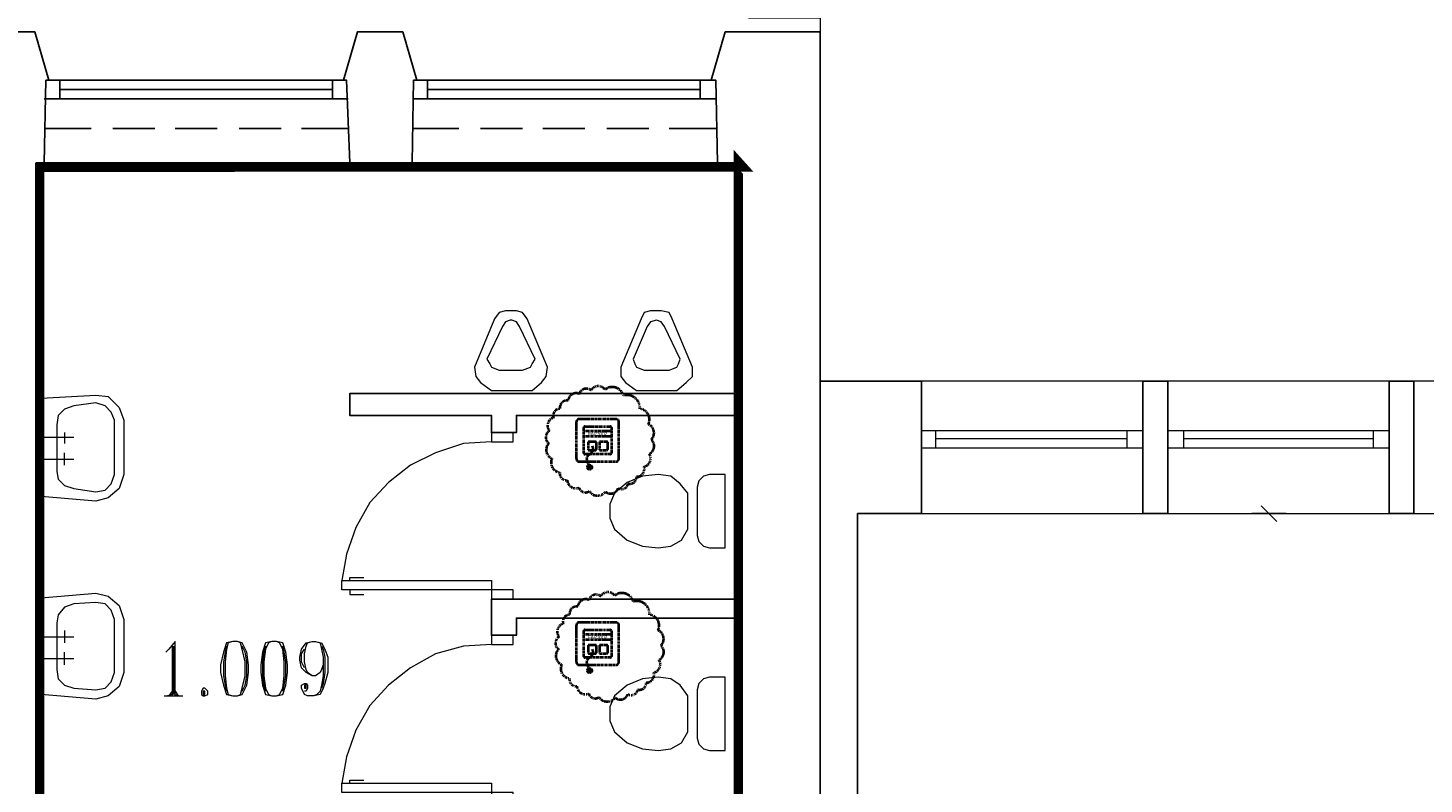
# Model space of a CAD drawing. Header units: millimetres. Extents: x 1 to 17496, y 1 to 30809.
# Tile 8 of 256: x 3538 to 4293, y 5448 to 5857. Entities that reach past the tile are written whole.
import ezdxf
from ezdxf.enums import TextEntityAlignment as Align

# ---------------------------------------------------------------- set-up
doc = ezdxf.new("R2010")
doc.units = ezdxf.units.MM
doc.linetypes.add('BORDER', pattern=[1.75, 0.5, -0.25, 0.5, -0.25, 0, -0.25])
doc.linetypes.add('CENTER', pattern=[2, 1.25, -0.25, 0.25, -0.25])
for name, color, linetype, lineweight in [('0_Przyz_FAP3002', 1, 'CENTER', 40), ('0_Przyz_nowe', 211, 'BORDER', 40), ('0_Przyz_WC pacjenta', 30, 'CENTER', 40)]:
    doc.layers.add(name, color=color, linetype=linetype, lineweight=lineweight)
for name, color, linetype in [('2DE_TXTMARK', 41, 'Continuous'), ('2DE_TXTNUM', 11, 'Continuous'), ('PDF _Geometria', 7, 'Continuous')]:
    doc.layers.add(name, color=color, linetype=linetype)
doc.styles.add('CP_ATTR', font='ARIAL.TTF')
doc.styles.add('CP_ELATT', font='ARIAL.TTF')

# ---------------------------------------------------------------- blocks, each defined once
blk = doc.blocks.new('2de_abb_sig_045_1psoxj')
blk.add_lwpolyline([(0, 20), (0, 0, 0.414214), (1.5, -1.5), (21.5, -1.5, 0.414214), (23, 0), (23, 20, 0.414214), (21.5, 21.5), (1.5, 21.5, 0.414214)], format="xyb", close=True)
at = {"flags": 128}
for points in [[(4, 3.1), (4, 16.9)], [(4.6, 17.5), (18.4, 17.5)], [(19, 16.9), (19, 3.1)], [(18.4, 2.5), (4.6, 2.5)]]:
    blk.add_lwpolyline(points, dxfattribs=at)
for centre, start, end in [((4.6, 16.9), 90, 180), ((18.4, 16.9), 0, 90), ((4.6, 3.1), 180, 270), ((18.4, 3.1), 270, 0)]:
    blk.add_arc(centre, 0.6, start, end)
at = {"linetype": 'Continuous', "style": 'CP_ATTR', "flags": 9}
for tag in ['NAME', 'ARTICLE', 'MARK2', 'OTHER1', 'PRODUCT-TYPE', 'ORDER-NO', 'PRODUCER', 'VOLTAGE', 'CURRENT', 'POWER', 'CHARACTER', 'IP', 'OTHER', 'LINK', 'WEIGHT', 'NUMBER', 'GROUP', 'FUNCTION', 'EL-STATUS']:
    blk.add_attdef(tag, text='', height=0.00005, dxfattribs=at).set_placement((0, 0), align=Align.MIDDLE_LEFT)
at = {"layer": '2DE_TXTMARK', "linetype": 'ByBlock', "style": 'CP_ATTR', "width": 0.8, "flags": 8}
blk.add_attdef('MARK1', text='', height=1.8, dxfattribs=at).set_placement((11.5, 27), align=Align.CENTER)
at = {"layer": '2DE_TXTNUM', "style": 'CP_ELATT', "width": 0.8}
blk.add_attdef('TAG', text='', height=2.5, dxfattribs=at).set_placement((11.5, 23), align=Align.CENTER)
blk = doc.blocks.new('2de_abb_sig_011_53jswgj')
blk.add_hatch(color=256).paths.add_polyline_path([(4.43, -14.56, 0.52796), (2.73, -13.39, 1.894083)])
for p, q in [((15, 5), (0, 5)), ((15, 2), (0, 2)), ((2.32, -1.2), (2.32, -4.8)), ((6.38, -0.75), (2.76, -0.75)), ((2.77, -5.25), (6.37, -5.25)), ((4.46, -6.18), (2.81, -7.85)), ((6.82, -4.8), (6.82, -1.2)), ((6.82, -4.35), (6.82, -4.35)), ((8.47, -1.2), (8.47, -4.8)), ((12.53, -0.75), (8.91, -0.75)), ((8.92, -5.25), (12.52, -5.25)), ((12.97, -4.8), (12.97, -1.2)), ((12.97, -4.35), (12.97, -4.35)), ((1.71, -10.8), (3.18, -14.56))]:
    blk.add_line(p, q)
at = {"flags": 128}
for points in [[(0, -6.9), (0, 6.9)], [(0.6, 7.5), (14.4, 7.5)], [(15, 6.9), (15, -6.9)], [(14.4, -7.5), (0.6, -7.5)]]:
    blk.add_lwpolyline(points, dxfattribs=at)
blk.add_circle((3.18, -14.56), 1.25)
for centre, radius, start, end in [((0.6, 6.9), 0.6, 90, 180), ((14.4, 6.9), 0.6, 0, 90), ((0.6, -6.9), 0.6, 180, 270), ((2.77, -1.2), 0.45, 88.75983, 180), ((2.77, -4.8), 0.45, 180, 270), ((2.77, -4.52), 2.36, 315.55137, 40.26904), ((6.37, -1.2), 0.45, 0, 91.24017), ((6.37, -4.8), 0.45, 270, 0), ((8.92, -1.2), 0.45, 88.75983, 180), ((8.92, -4.8), 0.45, 180, 270), ((12.52, -1.2), 0.45, 0, 91.24017), ((12.52, -4.8), 0.45, 270, 0), ((14.4, -6.9), 0.6, 270, 0), ((3.91, -9.94), 2.36, 117.73799, 201.32906)]:
    blk.add_arc(centre, radius, start, end)
at = {"linetype": 'Continuous', "style": 'CP_ATTR', "flags": 9}
for tag in ['NAME', 'ARTICLE', 'MARK2', 'OTHER1', 'PRODUCT-TYPE', 'ORDER-NO', 'PRODUCER', 'VOLTAGE', 'CURRENT', 'POWER', 'CHARACTER', 'IP', 'OTHER', 'LINK', 'WEIGHT', 'NUMBER', 'GROUP', 'FUNCTION', 'EL-STATUS']:
    blk.add_attdef(tag, text='', height=0.00005, dxfattribs=at).set_placement((0, -6.9), align=Align.MIDDLE_LEFT)
at = {"layer": '2DE_TXTMARK', "linetype": 'ByBlock', "style": 'CP_ATTR', "width": 0.8, "flags": 8}
blk.add_attdef('MARK1', text='', height=1.8, dxfattribs=at).set_placement((7.5, 3.5), align=Align.MIDDLE_CENTER)
at = {"layer": '2DE_TXTNUM', "style": 'CP_ELATT', "width": 0.8}
blk.add_attdef('TAG', text='', height=2.5, dxfattribs=at).set_placement((7.5, 9), align=Align.CENTER)

msp = doc.modelspace()

# ---------------------------------------------------------------- linework, layer by layer
at = {"layer": '0_Przyz_nowe', "color": 5}
for points in [[(3860.44, 5657.94, -0.5206), (3869.08, 5650.83, -0.5206), (3869.08, 5650.83, -0.5206), (3873.79, 5642.49, -0.5206), (3873.79, 5642.49, -0.5206), (3875.32, 5634.14, -0.5206), (3875.32, 5634.14, -0.5206), (3874.3, 5626.38, -0.5206), (3874.3, 5626.38, -0.5206), (3871.4, 5619.49, -0.5206), (3871.4, 5619.49, -0.5206), (3867.33, 5614.12, -0.5206), (3867.33, 5614.12, -0.5206), (3862.84, 5610.42, -0.5206), (3862.84, 5610.42, -0.5206), (3857.39, 5607.88, -0.5206), (3857.39, 5607.88, -0.5206), (3850.57, 5605.99, -0.5206), (3850.57, 5605.99, -0.5206), (3841.79, 5606.28, -0.5206), (3841.79, 5606.28, -0.5206), (3836.28, 5608.17, -0.5206), (3836.28, 5608.17, -0.5206), (3829.89, 5612.23, -0.5206), (3829.89, 5612.23, -0.5206), (3825.92, 5616.41, -0.5206), (3825.92, 5616.41, -0.5206), (3821.62, 5623.86, -0.5206), (3821.62, 5623.86, -0.5206), (3819.88, 5632.13, -0.5206), (3819.88, 5632.13, -0.5206), (3820.17, 5638.88, -0.5206), (3820.17, 5638.88, -0.5206), (3822.49, 5646.07, -0.5206), (3822.49, 5646.07, -0.5206), (3825.97, 5650.78, -0.5206), (3825.97, 5650.78, -0.5206), (3830.4, 5655.21, -0.5206), (3830.4, 5655.21, -0.5206), (3836.35, 5658.84, -0.5206), (3836.35, 5658.84, -0.5206), (3842.73, 5660.79, -0.5206), (3842.73, 5660.79, -0.5206), (3850.35, 5661.16, -0.5206), (3850.35, 5661.16, -0.5206)], [(3865.67, 5546.67, -0.5206), (3874.31, 5539.56, -0.5206), (3874.31, 5539.56, -0.5206), (3879.02, 5531.21, -0.5206), (3879.02, 5531.21, -0.5206), (3880.55, 5522.87, -0.5206), (3880.55, 5522.87, -0.5206), (3879.53, 5515.1, -0.5206), (3879.53, 5515.1, -0.5206), (3876.63, 5508.21, -0.5206), (3876.63, 5508.21, -0.5206), (3872.56, 5502.84, -0.5206), (3872.56, 5502.84, -0.5206), (3868.07, 5499.14, -0.5206), (3868.07, 5499.14, -0.5206), (3862.62, 5496.6, -0.5206), (3862.62, 5496.6, -0.5206), (3855.8, 5494.71, -0.5206), (3855.8, 5494.71, -0.5206), (3847.02, 5495.01, -0.5206), (3847.02, 5495.01, -0.5206), (3841.51, 5496.89, -0.5206), (3841.51, 5496.89, -0.5206), (3835.12, 5500.96, -0.5206), (3835.12, 5500.96, -0.5206), (3831.15, 5505.14, -0.5206), (3831.15, 5505.14, -0.5206), (3826.85, 5512.59, -0.5206), (3826.85, 5512.59, -0.5206), (3825.11, 5520.86, -0.5206), (3825.11, 5520.86, -0.5206), (3825.4, 5527.61, -0.5206), (3825.4, 5527.61, -0.5206), (3827.72, 5534.79, -0.5206), (3827.72, 5534.79, -0.5206), (3831.2, 5539.51, -0.5206), (3831.2, 5539.51, -0.5206), (3835.63, 5543.93, -0.5206), (3835.63, 5543.93, -0.5206), (3841.58, 5547.56, -0.5206), (3841.58, 5547.56, -0.5206), (3847.96, 5549.52, -0.5206), (3847.96, 5549.52, -0.5206), (3855.58, 5549.88, -0.5206), (3855.58, 5549.88, -0.5206)]]:
    msp.add_lwpolyline(points, format="xyb", close=True, dxfattribs=at)
at = {"layer": '0_Przyz_WC pacjenta', "ltscale": 500, "const_width": 5}
msp.add_lwpolyline([(3922.38, 5116.85), (3542.97, 5116.85), (3542.97, 5313.33), (3544.74, 5313.33), (3544.74, 5781.24), (3924.84, 5781.43), (3922.36, 5784.19)], close=True, dxfattribs=at)
at = {"layer": 'PDF _Geometria', "lineweight": 18}
for points in [[(3927.92, 5862), (3966.66, 5862), (3966.66, 5854.42)], [(4407.14, 5665.77), (4021.41, 5665.77)], [(3558.18, 5637.97), (3558.18, 5632.08)], [(4141, 5638.81), (4021.41, 5638.81)], [(4028.99, 5638.81), (4028.99, 5629.55)], [(4132.58, 5629.55), (4132.58, 5638.81)], [(4274.07, 5638.81), (4154.48, 5638.81)], [(4162.9, 5638.81), (4162.9, 5629.55)], [(4265.65, 5629.55), (4265.65, 5638.81)], [(3543.02, 5635.45), (3563.24, 5635.45)], [(3788.95, 5632.92), (3773.79, 5632.08), (3758.63, 5627.02), (3745.16, 5620.29), (3733.37, 5611.02), (3723.26, 5600.07), (3715.68, 5586.6), (3710.63, 5572.28), (3708.1, 5557.96)], [(4132.58, 5634.6), (4028.99, 5634.6)], [(4265.65, 5634.6), (4162.9, 5634.6)], [(3543.02, 5623.65), (3563.24, 5623.65)], [(3558.18, 5620.29), (3558.18, 5627.02)], [(4141, 5629.55), (4021.41, 5629.55)], [(4274.07, 5629.55), (4154.48, 5629.55)], [(4021.41, 5594.18), (4407.14, 5594.18)], [(4218.49, 5594.18), (4199.96, 5594.18)], [(4213.43, 5589.97), (4205.01, 5598.39)], [(3712.31, 5557.96), (3712.31, 5559.64), (3719.89, 5559.64)], [(3712.31, 5552.91), (3712.31, 5550.38), (3719.89, 5550.38)], [(3543.02, 5527.64), (3563.24, 5527.64)], [(3558.18, 5531.01), (3558.18, 5524.27)], [(3617.98, 5495.64), (3617.98, 5525.11), (3614.61, 5520.9), (3612.93, 5519.22)], [(3649.14, 5525.11), (3646.62, 5524.27), (3645.77, 5520.9), (3644.93, 5514.16), (3644.93, 5506.58), (3645.77, 5499.85), (3646.62, 5496.48), (3649.14, 5495.64)], [(3651.67, 5495.64), (3653.35, 5496.48), (3654.2, 5499.85), (3655.88, 5506.58), (3655.88, 5514.16), (3654.2, 5520.9), (3653.35, 5524.27), (3651.67, 5525.11)], [(3670.2, 5525.11), (3668.51, 5524.27), (3666.83, 5520.9), (3665.99, 5514.16), (3665.99, 5506.58), (3666.83, 5499.85), (3668.51, 5496.48), (3670.2, 5495.64)], [(3672.73, 5495.64), (3674.41, 5496.48), (3676.09, 5499.85), (3676.94, 5506.58), (3676.94, 5514.16), (3676.09, 5520.9), (3674.41, 5524.27), (3672.73, 5525.11)], [(3697.99, 5512.48), (3697.15, 5509.95), (3696.31, 5508.27), (3693.78, 5506.58), (3692.1, 5506.58), (3688.73, 5508.27), (3686.2, 5510.8), (3685.36, 5515.01), (3685.36, 5516.69), (3686.2, 5520.9), (3688.73, 5524.27), (3692.1, 5525.11), (3693.78, 5525.11), (3697.15, 5524.27), (3698.83, 5520.9), (3700.52, 5516.69), (3700.52, 5508.27), (3698.83, 5502.37), (3697.99, 5499.85), (3696.31, 5496.48), (3692.94, 5495.64), (3689.57, 5495.64), (3687.89, 5496.48), (3686.2, 5499.85), (3686.2, 5501.53), (3687.89, 5502.37), (3688.73, 5502.37), (3689.57, 5501.53), (3689.57, 5499.85), (3688.73, 5498.16), (3687.89, 5498.16)], [(3692.1, 5506.58), (3689.57, 5508.27), (3688.73, 5509.95), (3687.89, 5514.16), (3687.89, 5518.38), (3688.73, 5522.59), (3689.57, 5524.27), (3692.1, 5525.11)], [(3693.78, 5525.11), (3696.31, 5524.27), (3697.15, 5520.9), (3697.99, 5516.69), (3697.99, 5506.58), (3697.15, 5501.53), (3696.31, 5498.16), (3694.62, 5496.48), (3692.94, 5495.64)], [(3558.18, 5512.48), (3558.18, 5519.22)], [(3616.3, 5522.59), (3616.3, 5495.64)], [(3617.14, 5522.59), (3617.14, 5496.48)], [(3645.77, 5522.59), (3644.93, 5519.22), (3644.09, 5514.16), (3644.09, 5506.58), (3644.93, 5501.53), (3645.77, 5498.16)], [(3654.2, 5498.16), (3655.88, 5501.53), (3656.72, 5506.58), (3656.72, 5514.16), (3655.88, 5519.22), (3654.2, 5522.59)], [(3666.83, 5522.59), (3665.99, 5519.22), (3665.15, 5514.16), (3665.15, 5506.58), (3665.99, 5501.53), (3666.83, 5498.16)], [(3676.09, 5498.16), (3676.94, 5501.53), (3677.78, 5506.58), (3677.78, 5514.16), (3676.94, 5519.22), (3676.09, 5522.59)], [(3687.89, 5510.8), (3686.2, 5514.16), (3686.2, 5518.38), (3687.89, 5520.9)], [(3697.15, 5522.59), (3697.99, 5520.9), (3698.83, 5516.69), (3698.83, 5508.27), (3697.99, 5502.37), (3697.15, 5499.85)], [(3788.95, 5523.43), (3773.79, 5522.59), (3758.63, 5518.38), (3745.16, 5510.8), (3733.37, 5501.53), (3723.26, 5490.58), (3715.68, 5477.11), (3710.63, 5462.79), (3708.1, 5448.47)], [(3543.02, 5515.85), (3563.24, 5515.85)], [(3612.08, 5495.64), (3622.19, 5495.64)], [(3616.3, 5496.48), (3613.77, 5495.64)], [(3616.3, 5498.16), (3614.61, 5495.64)], [(3617.98, 5498.16), (3619.66, 5495.64)], [(3617.98, 5496.48), (3620.51, 5495.64)], [(3712.31, 5448.47), (3712.31, 5450.16), (3719.89, 5450.16)]]:
    msp.add_lwpolyline(points, dxfattribs=at)
at = {"layer": 'PDF _Geometria', "lineweight": 25}
for points in [[(3746, 5783.68), (3712.31, 5783.68), (3547.23, 5783.68), (3548.08, 5828.31), (3549.76, 5828.31), (3542.18, 5854.42), (3529.55, 5854.42)], [(3911.07, 5783.68), (3746, 5783.68), (3746.84, 5828.31), (3748.53, 5828.31), (3740.95, 5854.42), (3729.15, 5854.42), (3716.52, 5854.42), (3708.94, 5828.31), (3710.63, 5828.31), (3712.31, 5783.68)], [(3966.66, 5073.68), (3966.66, 5854.42), (3927.92, 5854.42), (3915.29, 5854.42), (3907.71, 5828.31), (3910.23, 5828.31), (3911.07, 5783.68), (3922.87, 5783.68), (3922.87, 5659.03), (3712.31, 5659.03), (3712.31, 5647.24), (3788.95, 5647.24), (3788.95, 5637.97), (3802.43, 5637.97), (3802.43, 5647.24), (3922.87, 5647.24), (3922.87, 5547.85), (3788.95, 5547.85), (3788.95, 5528.48), (3802.43, 5528.48), (3802.43, 5537.75), (3922.87, 5537.75), (3922.87, 5438.36)], [(3708.94, 5828.31), (3549.76, 5828.31)], [(3555.66, 5828.31), (3555.66, 5818.21)], [(3703.05, 5828.31), (3703.05, 5818.21)], [(3907.71, 5828.31), (3748.53, 5828.31)], [(3754.42, 5828.31), (3754.42, 5818.21)], [(3901.81, 5828.31), (3901.81, 5818.21)], [(3703.05, 5823.26), (3555.66, 5823.26)], [(3901.81, 5823.26), (3754.42, 5823.26)], [(3711.47, 5818.21), (3547.23, 5818.21)], [(3910.23, 5818.21), (3746.84, 5818.21)], [(3572.5, 5802.21), (3547.23, 5802.21)], [(3607.03, 5802.21), (3584.29, 5802.21)], [(3640.72, 5802.21), (3617.98, 5802.21)], [(3675.25, 5802.21), (3652.51, 5802.21)], [(3711.47, 5802.21), (3686.2, 5802.21)], [(3771.27, 5802.21), (3746, 5802.21)], [(3805.8, 5802.21), (3783.06, 5802.21)], [(3839.49, 5802.21), (3816.75, 5802.21)], [(3874.02, 5802.21), (3851.28, 5802.21)], [(3910.23, 5802.21), (3884.97, 5802.21)], [(3279.41, 5073.68), (3592.71, 5073.68), (3592.71, 5114.95), (3543.02, 5114.95), (3543.02, 5308.66), (3581.76, 5308.66), (3581.76, 5328.88), (3543.02, 5328.88), (3543.02, 5783.68), (3547.23, 5783.68)], [(3986.87, 5073.68), (3986.87, 5594.18), (4021.41, 5594.18), (4021.41, 5665.77), (3966.66, 5665.77)]]:
    msp.add_lwpolyline(points, dxfattribs=at)
at = {"layer": 'PDF _Geometria', "lineweight": 18}
for points in [[(3815.9, 5664.92), (3818.43, 5668.29), (3819.27, 5673.35), (3808.32, 5699.45), (3805.8, 5702.82), (3802.43, 5703.67), (3796.53, 5703.67), (3793.16, 5702.82), (3790.64, 5699.45), (3779.69, 5673.35), (3780.53, 5668.29), (3783.06, 5664.92), (3788.95, 5660.71), (3810.85, 5660.71)], [(3810.85, 5675.03), (3812.53, 5677.56), (3804.11, 5695.24), (3802.43, 5697.77), (3799.9, 5698.61), (3799.06, 5698.61), (3796.53, 5697.77), (3794.85, 5695.24), (3786.43, 5677.56), (3788.11, 5675.03), (3788.95, 5673.35), (3793.16, 5671.66), (3805.8, 5671.66), (3810.01, 5673.35)], [(3894.23, 5664.92), (3897.6, 5668.29), (3897.6, 5673.35), (3886.65, 5699.45), (3884.97, 5702.82), (3880.75, 5703.67), (3874.86, 5703.67), (3871.49, 5702.82), (3869.81, 5699.45), (3858.86, 5673.35), (3858.86, 5668.29), (3861.38, 5664.92), (3867.28, 5660.71), (3889.18, 5660.71)], [(3890.02, 5675.03), (3890.86, 5677.56), (3882.44, 5695.24), (3880.75, 5697.77), (3878.23, 5698.61), (3874.86, 5697.77), (3873.17, 5695.24), (3865.59, 5677.56), (3866.44, 5675.03), (3867.28, 5673.35), (3871.49, 5671.66), (3884.97, 5671.66), (3889.18, 5673.35)], [(3545.55, 5656.5), (3575.03, 5658.19), (3581.76, 5657.34), (3587.66, 5651.45), (3590.19, 5644.71), (3590.19, 5615.23), (3587.66, 5607.65), (3581.76, 5602.6), (3575.03, 5600.91), (3545.55, 5603.44)], [(3553.97, 5642.18), (3553.97, 5616.92), (3554.81, 5612.71), (3558.18, 5609.34), (3563.24, 5607.65), (3575.03, 5605.97), (3580.08, 5606.81), (3583.45, 5610.18), (3585.13, 5615.23), (3585.13, 5644.71), (3583.45, 5648.92), (3580.08, 5652.29), (3575.03, 5653.97), (3563.24, 5652.29), (3558.18, 5650.61), (3554.81, 5647.24)], [(3800.74, 5632.92), (3800.74, 5637.97), (3788.95, 5637.97), (3788.95, 5632.92)], [(3895.07, 5585.75), (3895.07, 5605.13), (3890.86, 5610.18), (3885.81, 5614.39), (3879.07, 5615.23), (3870.65, 5614.39), (3862.23, 5611.02), (3855.49, 5605.13), (3852.96, 5599.23), (3852.96, 5591.65), (3855.49, 5585.75), (3862.23, 5579.86), (3870.65, 5576.49), (3879.07, 5575.65), (3885.81, 5576.49), (3891.7, 5579.86)], [(3906.86, 5575.65), (3915.29, 5575.65), (3915.29, 5615.23), (3906.86, 5615.23), (3903.49, 5614.39), (3900.97, 5611.86), (3900.13, 5608.49), (3900.13, 5582.39), (3900.97, 5579.02), (3903.49, 5576.49)], [(3708.1, 5557.96), (3788.95, 5557.96), (3788.95, 5547.85), (3800.74, 5547.85), (3800.74, 5552.91), (3708.1, 5552.91)], [(3545.55, 5548.7), (3575.03, 5551.22), (3581.76, 5549.54), (3587.66, 5544.48), (3590.19, 5536.9), (3590.19, 5508.27), (3587.66, 5500.69), (3581.76, 5495.64), (3575.03, 5493.95), (3545.55, 5496.48)], [(3553.97, 5535.22), (3553.97, 5509.95), (3554.81, 5504.9), (3558.18, 5501.53), (3563.24, 5499.85), (3575.03, 5499), (3580.08, 5499.85), (3583.45, 5503.22), (3585.13, 5508.27), (3585.13, 5536.9), (3583.45, 5541.96), (3580.08, 5545.33), (3575.03, 5546.17), (3563.24, 5545.33), (3558.18, 5543.64), (3554.81, 5539.43)], [(3649.14, 5525.11), (3645.77, 5524.27), (3644.09, 5519.22), (3642.4, 5512.48), (3642.4, 5508.27), (3644.09, 5501.53), (3645.77, 5496.48), (3649.14, 5495.64), (3651.67, 5495.64), (3654.2, 5496.48), (3656.72, 5501.53), (3657.56, 5508.27), (3657.56, 5512.48), (3656.72, 5519.22), (3654.2, 5524.27), (3651.67, 5525.11)], [(3670.2, 5525.11), (3666.83, 5524.27), (3665.15, 5519.22), (3664.3, 5512.48), (3664.3, 5508.27), (3665.15, 5501.53), (3666.83, 5496.48), (3670.2, 5495.64), (3672.73, 5495.64), (3676.09, 5496.48), (3677.78, 5501.53), (3678.62, 5508.27), (3678.62, 5512.48), (3677.78, 5519.22), (3676.09, 5524.27), (3672.73, 5525.11)], [(3800.74, 5523.43), (3800.74, 5528.48), (3788.95, 5528.48), (3788.95, 5523.43)], [(3688.73, 5499.85), (3688.73, 5501.53), (3687.89, 5501.53), (3687.89, 5499.85)], [(3895.07, 5476.26), (3895.07, 5495.64), (3890.86, 5501.53), (3885.81, 5504.9), (3879.07, 5505.74), (3870.65, 5504.9), (3862.23, 5501.53), (3855.49, 5495.64), (3852.96, 5489.74), (3852.96, 5482.16), (3855.49, 5476.26), (3862.23, 5470.37), (3870.65, 5467), (3879.07, 5466.16), (3885.81, 5467), (3891.7, 5470.37)], [(3906.86, 5466.16), (3915.29, 5466.16), (3915.29, 5505.74), (3906.86, 5505.74), (3903.49, 5504.9), (3900.97, 5502.37), (3900.13, 5499), (3900.13, 5472.9), (3900.97, 5469.53), (3903.49, 5467)], [(3633.14, 5499.85), (3632.3, 5498.16), (3632.3, 5496.48), (3633.14, 5495.64), (3633.98, 5495.64), (3635.67, 5496.48), (3635.67, 5498.16), (3633.98, 5499.85)], [(3633.98, 5496.48), (3633.98, 5498.16), (3633.14, 5498.16), (3633.14, 5496.48)], [(3708.1, 5448.47), (3788.95, 5448.47), (3788.95, 5438.36), (3800.74, 5438.36), (3800.74, 5443.42), (3708.1, 5443.42)]]:
    msp.add_lwpolyline(points, close=True, dxfattribs=at)
at = {"layer": 'PDF _Geometria', "lineweight": 25}
for points in [[(4154.48, 5594.18), (4154.48, 5665.77), (4141, 5665.77), (4141, 5594.18)], [(4287.55, 5594.18), (4287.55, 5665.77), (4274.07, 5665.77), (4274.07, 5594.18)]]:
    msp.add_lwpolyline(points, close=True, dxfattribs=at)

# ---------------------------------------------------------------- block references
at = {"layer": '0_Przyz_FAP3002', "lineweight": -3}
for p in [(3834.81, 5623.74), (3834.81, 5513.9)]:
    msp.add_blockref('2de_abb_sig_045_1psoxj', p, dxfattribs=at)
for p in [(3838.81, 5633.74), (3838.81, 5523.9)]:
    msp.add_blockref('2de_abb_sig_011_53jswgj', p, dxfattribs=at).add_auto_attribs({'MARK1': 'FAP3002'})

doc.saveas('drawing.dxf')
